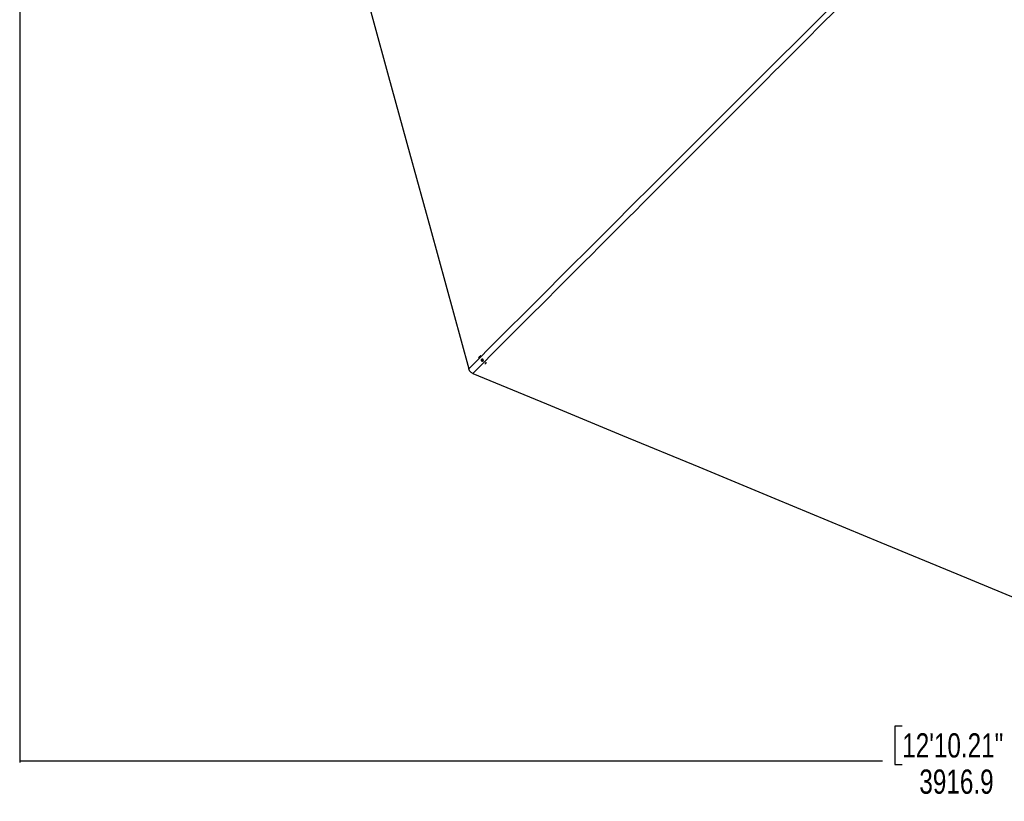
# Model space of a CAD drawing. Header units: millimetres. Extents: x 1684 to 18395, y 701 to 16538.
# Tile 31 of 61: x 2230 to 6295, y 7982 to 11209. Entities that reach past the tile are written whole.
import ezdxf

# ---------------------------------------------------------------- set-up
doc = ezdxf.new("R2010")
doc.units = ezdxf.units.MM
doc.header["$LTSCALE"] = 2
doc.layers.add('COMPONENT_GEOMETRY', color=7, linetype='Continuous')
doc.styles.add('SLDTEXTSTYLE0', font='TXT', dxfattribs={"width": 0.75})
doc.dimstyles.new('SLDDIMSTYLE1', dxfattribs={"dimtxt": 100, "dimasz": 6.604, "dimexe": 0, "dimexo": 0.0625, "dimgap": 25, "dimtad": 0, "dimtih": 1, "dimtoh": 1, "dimdec": 1, "dimrnd": 1e-09, "dimzin": 12, "dimdsep": 46, "dimtxsty": 'SLDTEXTSTYLE0', "dimsah": 1, "dimcen": 0.09, "dimadec": 0, "dimazin": 3, "dimtfac": 1, "dimtdec": 1, "dimtofl": 0, "dimtmove": 0, "dimatfit": 3, "dimfxl": 1, "dimfrac": 2, "dimtolj": 1, "dimtzin": 12, "dimarcsym": 0})

# ---------------------------------------------------------------- blocks, each defined once
blk = doc.blocks.new('_D_7')
at = {"layer": 'COMPONENT_GEOMETRY', "color": 7}
for p, q in [((10064.3, 12169.9), (10064.3, 8142.5)), ((2230.4, 11325.3), (2230.4, 8142.5)), ((5873.4, 8292.8), (5842.9, 8292.8)), ((5842.9, 8292.8), (5842.9, 8134.1)), ((6421.3, 8292.8), (6451.7, 8292.8)), ((6451.7, 8292.8), (6451.7, 8134.1)), ((2230.4, 8148.8), (5792.2, 8148.8)), ((5842.9, 8134.1), (5873.4, 8134.1)), ((6451.7, 8134.1), (6421.3, 8134.1)), ((10064.3, 8148.8), (6502.4, 8148.8))]:
    blk.add_line(p, q, dxfattribs=at)
for points in [[(2230.4, 8148.8), (2237, 8147.8), (2237, 8149.8)], [(10064.3, 8148.8), (10057.7, 8149.8), (10057.7, 8147.8)]]:
    blk.add_solid(points, dxfattribs=at)
at = {"layer": 'COMPONENT_GEOMETRY', "color": 7, "char_height": 100, "attachment_point": 1, "style": 'SLDTEXTSTYLE0'}
for s, insert in [('12\'10.21"', (5873.4, 8263)), ('3916.9', (5944.1, 8113.4))]:
    blk.add_mtext(s, dxfattribs=dict(at, insert=insert))

msp = doc.modelspace()

# ---------------------------------------------------------------- linework, layer by layer
at = {"color": 7, "linetype": 'Continuous', "lineweight": 25}
for p, q in [((4128.32, 9817.92), (4128.2, 9817.8)), ((4136.64, 9802.45), (4137.62, 9805.52)), ((4137.53, 9803.33), (4136.64, 9802.45)), ((4138.9, 9799.82), (4136.64, 9802.45)), ((4137.53, 9803.33), (4138.02, 9804.87)), ((4138.66, 9802.02), (4137.53, 9803.33)), ((4137.62, 9805.52), (4140.85, 9805.97)), ((4138.02, 9804.87), (4138.26, 9805.61)), ((4139.79, 9800.71), (4138.66, 9802.02)), ((4139.79, 9800.71), (4138.9, 9799.82)), ((4142.13, 9800.27), (4138.9, 9799.82)), ((4141.41, 9800.94), (4139.79, 9800.71)), ((4140.85, 9805.97), (4143.11, 9803.35)), ((4142.39, 9801.07), (4141.41, 9800.94)), ((4143.11, 9803.35), (4142.13, 9800.27)), ((4154.7, 9791.13), (4154.75, 9791.17))]:
    msp.add_line(p, q, dxfattribs=at)
at = {"color": 7, "linetype": 'Continuous', "lineweight": 25, "flags": 128}
for points in [[(3427.52, 12159.73), (3450.38, 12076.46), (3536.61, 11762.3), (3622.84, 11448.13), (3687.96, 11210.89), (3753.07, 10973.66), (3839.31, 10659.49), (3925.54, 10345.33), (4084.08, 9767.72)], [(4125.66, 9814.5), (4124.27, 9811.39), (4124.14, 9810.97)], [(4136.54, 9800.11), (4137.98, 9798.94), (4139.71, 9798.38), (4141.46, 9798.5), (4142.97, 9799.3), (4144.01, 9800.64), (4144.42, 9802.33), (4144.14, 9804.1), (4143.21, 9805.69), (4141.77, 9806.85), (4140.04, 9807.41), (4138.29, 9807.29), (4136.78, 9806.49), (4135.74, 9805.15), (4135.33, 9803.47), (4135.61, 9801.7), (4136.54, 9800.11)], [(4100.46, 9748.7), (4405.05, 9622.53), (4719.13, 9492.44), (5033.2, 9362.34), (5347.28, 9232.25), (5785.46, 9050.75), (6099.54, 8920.66), (6413.61, 8790.56), (6553.74, 8732.52)]]:
    msp.add_lwpolyline(points, dxfattribs=at)
at = {"color": 7, "linetype": 'Continuous', "lineweight": 25}
for centre, radius, start, end in [((4139.41, 9806.52), 15.89, 107.52635, 149.86403), ((4140.91, 9804.03), 3.01, 163.65242, 221.71873), ((4140.47, 9804.1), 2.57, 143.38531, 162.48734), ((4141.04, 9804.02), 3.1, 220.00191, 276.82353), ((4141.06, 9803.53), 2.62, 277.69892, 302.54685), ((4143.55, 9802.35), 15.82, 294.74082, 333.54984)]:
    msp.add_arc(centre, radius, start, end, dxfattribs=at)
at = {"color": 8, "linetype": 'Continuous', "lineweight": 25}
for points, knots in [([(4084.08, 9767.72), (4361.58, 10045.14), (4778.77, 10462.2), (5335.74, 11018.75), (5659.73, 11342.29), (5886.71, 11568.66), (5973.94, 11655.49), (6016.6, 11697.95)], [0, 0, 0, 0, 0.4309487, 0.6478641, 0.8647796, 0.9338709, 1, 1, 1, 1]), ([(6031.08, 11681.63), (5941.73, 11591.92), (5692.45, 11341.65), (5122.33, 10771), (4568.08, 10216.45), (4174.01, 9822.26), (4100.46, 9748.7)], [0, 0, 0, 0, 0.1390537, 0.38796079, 0.88577773, 1, 1, 1, 1])]:
    msp.add_open_spline(points, degree=3, knots=knots, dxfattribs=at)
at = {"color": 7, "linetype": 'Continuous', "lineweight": 25}
msp.add_open_spline([(4100.46, 9748.7), (4099.02, 9749.37), (4096.1, 9750.73), (4092.29, 9753.64), (4089.05, 9757.14), (4086.75, 9760.77), (4085.11, 9764.35), (4084.42, 9766.59), (4084.08, 9767.72)], degree=3, knots=[0, 0, 0, 0, 0.1826783, 0.3707298, 0.5475769, 0.7300427, 0.8641936, 1, 1, 1, 1], dxfattribs=at)

# ---------------------------------------------------------------- dimensions: what is measured, and where the dimension line sits
at = {"layer": 'COMPONENT_GEOMETRY', "color": 7}
dim = msp.add_linear_dim(base=(10064.25, 8148.82), p1=(2230.37, 11327.86), p2=(10064.25, 12172.43), dimstyle='SLDDIMSTYLE1', dxfattribs=at)
dim.commit()
dim.dimension.update_dxf_attribs({"geometry": '_D_7', "text_midpoint": (6147.31, 8148.82), "dimtype": 160})

doc.saveas('drawing.dxf')
